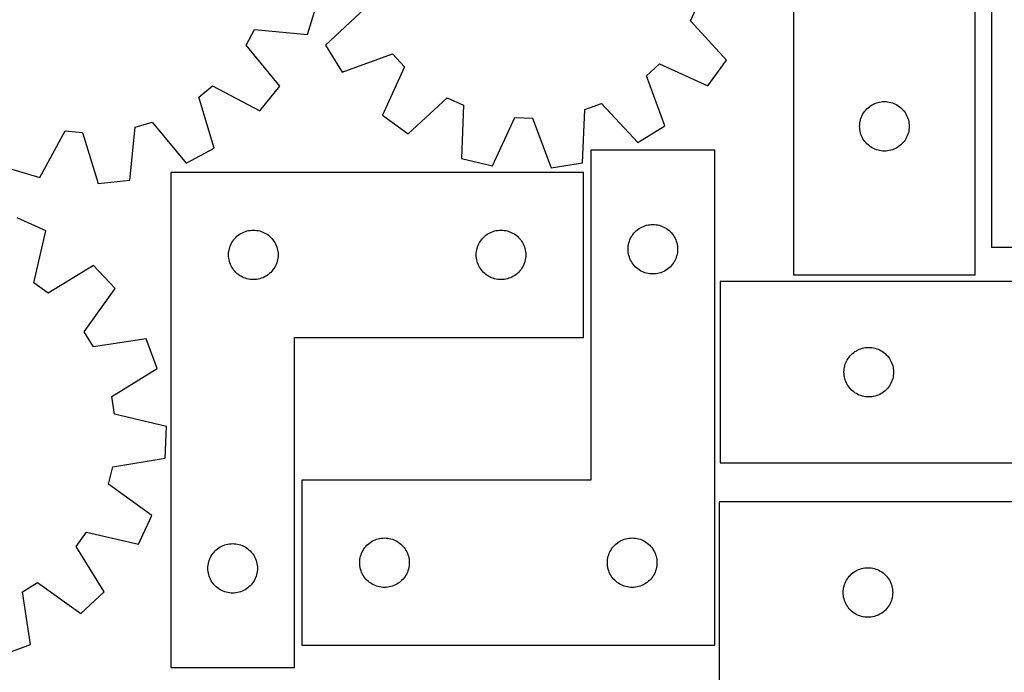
# Model space of a CAD drawing. Header units: millimetres. Extents: x 7 to 1243, y 7 to 1529.
# Tile 16 of 26: x 336 to 694, y 1039 to 1276. Entities that reach past the tile are written whole.
import ezdxf

# ---------------------------------------------------------------- set-up
doc = ezdxf.new("R2010")
doc.units = ezdxf.units.MM
doc.layers.add('CUT', color=7, linetype='CONTINUOUS', true_color=0x000000)

msp = doc.modelspace()

# ---------------------------------------------------------------- linework, layer by layer
at = {"layer": 'CUT'}
for p, q in [((689.088317, 1343.40091), (689.088317, 1193.40091)), ((617.166101, 1291.30374), (617.166101, 1183.30374)), ((683.166101, 1183.30374), (683.166101, 1291.30374)), ((440.579618, 1270.716293), (443.925172, 1281.756798)), ((579.67946, 1275.644826), (582.359052, 1281.489694)), ((461.302487, 1280.045901), (447.147316, 1266.814366)), ((592.813056, 1261.398736), (579.67946, 1275.644826)), ((418.260279, 1266.871831), (421.289611, 1272.543325)), ((421.289611, 1272.543325), (440.579618, 1270.716293)), ((430.505192, 1251.855022), (418.260279, 1266.871831)), ((447.147316, 1266.814366), (453.195726, 1256.990812)), ((453.195726, 1256.990812), (471.383406, 1263.67293)), ((471.383406, 1263.67293), (475.757924, 1258.960576)), ((563.698254, 1255.691089), (568.410608, 1260.065607)), ((568.410608, 1260.065607), (586.051902, 1252.051422)), ((586.051902, 1252.051422), (592.813056, 1261.398736)), ((475.757924, 1258.960576), (467.74374, 1241.319281)), ((570.380371, 1237.503408), (563.698254, 1255.691089)), ((401.097693, 1247.924635), (406.066817, 1252.005137)), ((406.066817, 1252.005137), (423.189285, 1242.935214)), ((423.189285, 1242.935214), (430.505192, 1251.855022)), ((406.663833, 1229.364988), (401.097693, 1247.924635)), ((477.091054, 1234.558127), (491.337144, 1247.691723)), ((491.337144, 1247.691723), (497.182011, 1245.012131)), ((497.182011, 1245.012131), (496.528902, 1225.646805)), ((541.297579, 1243.371982), (547.325282, 1245.61017)), ((547.325282, 1245.61017), (560.556818, 1231.454998)), ((645.165969, 1244.786967), (645.666101, 1245.097969)), ((645.666101, 1245.097969), (646.185503, 1245.375595)), ((646.185503, 1245.375595), (646.72195, 1245.618656)), ((646.72195, 1245.618656), (647.273146, 1245.826111)), ((647.273146, 1245.826111), (647.836729, 1245.997073)), ((647.836729, 1245.997073), (648.410288, 1246.130808)), ((648.410288, 1246.130808), (648.991365, 1246.226744)), ((648.991365, 1246.226744), (649.577473, 1246.28447)), ((649.577473, 1246.28447), (650.166101, 1246.30374)), ((650.166101, 1246.30374), (650.754729, 1246.28447)), ((650.754729, 1246.28447), (651.340837, 1246.226744)), ((651.340837, 1246.226744), (651.921914, 1246.130808)), ((651.921914, 1246.130808), (652.495472, 1245.997073)), ((652.495472, 1245.997073), (653.059056, 1245.826111)), ((653.059056, 1245.826111), (653.610252, 1245.618656)), ((653.610252, 1245.618656), (654.146699, 1245.375595)), ((654.146699, 1245.375595), (654.666101, 1245.097969)), ((654.666101, 1245.097969), (655.166233, 1244.786967)), ((540.510927, 1224.01162), (541.297579, 1243.371982)), ((642.094246, 1241.284338), (642.371872, 1241.80374)), ((642.371872, 1241.80374), (642.682874, 1242.303872)), ((642.682874, 1242.303872), (643.025921, 1242.782593)), ((643.025921, 1242.782593), (643.399543, 1243.237853)), ((643.399543, 1243.237853), (643.80214, 1243.667701)), ((643.80214, 1243.667701), (644.231989, 1244.070298)), ((644.231989, 1244.070298), (644.687248, 1244.44392)), ((644.687248, 1244.44392), (645.165969, 1244.786967)), ((655.166233, 1244.786967), (655.644954, 1244.44392)), ((655.644954, 1244.44392), (656.100213, 1244.070298)), ((656.100213, 1244.070298), (656.530062, 1243.667701)), ((656.530062, 1243.667701), (656.932659, 1243.237853)), ((656.932659, 1243.237853), (657.306281, 1242.782593)), ((657.306281, 1242.782593), (657.649327, 1242.303872)), ((657.649327, 1242.303872), (657.960329, 1241.80374)), ((657.960329, 1241.80374), (658.237956, 1241.284338)), ((377.990752, 1236.987547), (384.143165, 1238.855837)), ((384.143165, 1238.855837), (396.491353, 1223.923837)), ((467.74374, 1241.319281), (477.091054, 1234.558127)), ((507.752075, 1222.977375), (515.887737, 1240.562978)), ((515.887737, 1240.562978), (522.313125, 1240.324092)), ((522.313125, 1240.324092), (529.12052, 1222.182929)), ((641.166101, 1237.30374), (641.185371, 1237.892368)), ((641.185371, 1237.892368), (641.243097, 1238.478476)), ((641.243097, 1238.478476), (641.339033, 1239.059553)), ((641.339033, 1239.059553), (641.472768, 1239.633112)), ((641.472768, 1239.633112), (641.64373, 1240.196695)), ((641.64373, 1240.196695), (641.851185, 1240.747891)), ((641.851185, 1240.747891), (642.094246, 1241.284338)), ((658.237956, 1241.284338), (658.481017, 1240.747891)), ((658.481017, 1240.747891), (658.688472, 1240.196695)), ((658.688472, 1240.196695), (658.859433, 1239.633112)), ((658.859433, 1239.633112), (658.993168, 1239.059553)), ((658.993168, 1239.059553), (659.089105, 1238.478476)), ((659.089105, 1238.478476), (659.146831, 1237.892368)), ((659.146831, 1237.892368), (659.166101, 1237.30374)), ((343.269483, 1218.66613), (352.45728, 1235.725638)), ((352.45728, 1235.725638), (358.856332, 1235.097287)), ((358.856332, 1235.097287), (364.550342, 1216.57647)), ((376.030726, 1217.710599), (377.990752, 1236.987547)), ((560.556818, 1231.454998), (570.380371, 1237.503408)), ((641.185371, 1236.715112), (641.166101, 1237.30374)), ((641.243097, 1236.129004), (641.185371, 1236.715112)), ((641.339033, 1235.547927), (641.243097, 1236.129004)), ((641.472768, 1234.974369), (641.339033, 1235.547927)), ((641.64373, 1234.410785), (641.472768, 1234.974369)), ((641.851185, 1233.859589), (641.64373, 1234.410785)), ((658.688472, 1234.410785), (658.481017, 1233.859589)), ((658.859433, 1234.974369), (658.688472, 1234.410785)), ((658.993168, 1235.547927), (658.859433, 1234.974369)), ((659.089105, 1236.129004), (658.993168, 1235.547927)), ((659.146831, 1236.715112), (659.089105, 1236.129004)), ((659.166101, 1237.30374), (659.146831, 1236.715112)), ((642.094246, 1233.323142), (641.851185, 1233.859589)), ((642.371872, 1232.80374), (642.094246, 1233.323142)), ((642.682874, 1232.303608), (642.371872, 1232.80374)), ((643.025921, 1231.824887), (642.682874, 1232.303608)), ((643.399543, 1231.369628), (643.025921, 1231.824887)), ((643.80214, 1230.939779), (643.399543, 1231.369628)), ((644.231989, 1230.537182), (643.80214, 1230.939779)), ((656.530062, 1230.939779), (656.100213, 1230.537182)), ((656.932659, 1231.369628), (656.530062, 1230.939779)), ((657.306281, 1231.824887), (656.932659, 1231.369628)), ((657.649327, 1232.303608), (657.306281, 1231.824887)), ((657.960329, 1232.80374), (657.649327, 1232.303608)), ((658.237956, 1233.323142), (657.960329, 1232.80374)), ((658.481017, 1233.859589), (658.237956, 1233.323142)), ((396.491353, 1223.923837), (406.663833, 1229.364988)), ((588.524138, 1228.612093), (543.524138, 1228.612093)), ((543.524138, 1228.612093), (543.524138, 1108.612093)), ((588.524138, 1048.612093), (588.524138, 1228.612093)), ((644.687248, 1230.16356), (644.231989, 1230.537182)), ((645.165969, 1229.820514), (644.687248, 1230.16356)), ((645.666101, 1229.509512), (645.165969, 1229.820514)), ((646.185503, 1229.231885), (645.666101, 1229.509512)), ((646.72195, 1228.988824), (646.185503, 1229.231885)), ((647.273146, 1228.781369), (646.72195, 1228.988824)), ((647.836729, 1228.610408), (647.273146, 1228.781369)), ((648.410288, 1228.476673), (647.836729, 1228.610408)), ((648.991365, 1228.380736), (648.410288, 1228.476673)), ((649.577473, 1228.32301), (648.991365, 1228.380736)), ((650.166101, 1228.30374), (649.577473, 1228.32301)), ((650.754729, 1228.32301), (650.166101, 1228.30374)), ((651.340837, 1228.380736), (650.754729, 1228.32301)), ((651.921914, 1228.476673), (651.340837, 1228.380736)), ((652.495472, 1228.610408), (651.921914, 1228.476673)), ((653.059056, 1228.781369), (652.495472, 1228.610408)), ((653.610252, 1228.988824), (653.059056, 1228.781369)), ((654.146699, 1229.231885), (653.610252, 1228.988824)), ((654.666101, 1229.509512), (654.146699, 1229.231885)), ((655.166233, 1229.820514), (654.666101, 1229.509512)), ((655.644954, 1230.16356), (655.166233, 1229.820514)), ((656.100213, 1230.537182), (655.644954, 1230.16356)), ((496.528902, 1225.646805), (507.752075, 1222.977375)), ((529.12052, 1222.182929), (540.510927, 1224.01162)), ((332.228979, 1222.011684), (343.269483, 1218.66613)), ((390.863244, 1220.560086), (390.863244, 1040.560086)), ((540.863244, 1220.560086), (390.863244, 1220.560086)), ((540.863244, 1160.560086), (540.863244, 1220.560086)), ((364.550342, 1216.57647), (376.030726, 1217.710599)), ((345.508498, 1199.259509), (335.020477, 1204.06439)), ((341.094966, 1180.392523), (345.508498, 1199.259509)), ((416.363244, 1198.354315), (416.882645, 1198.631941)), ((416.882645, 1198.631941), (417.419093, 1198.875002)), ((417.419093, 1198.875002), (417.970288, 1199.082457)), ((417.970288, 1199.082457), (418.533872, 1199.253418)), ((418.533872, 1199.253418), (419.107431, 1199.387153)), ((419.107431, 1199.387153), (419.688508, 1199.48309)), ((419.688508, 1199.48309), (420.274615, 1199.540816)), ((420.274615, 1199.540816), (420.863244, 1199.560086)), ((420.863244, 1199.560086), (421.451872, 1199.540816)), ((421.451872, 1199.540816), (422.037979, 1199.48309)), ((422.037979, 1199.48309), (422.619056, 1199.387153)), ((422.619056, 1199.387153), (423.192615, 1199.253418)), ((423.192615, 1199.253418), (423.756199, 1199.082457)), ((423.756199, 1199.082457), (424.307394, 1198.875002)), ((424.307394, 1198.875002), (424.843842, 1198.631941)), ((424.843842, 1198.631941), (425.363244, 1198.354315)), ((506.363244, 1198.354315), (506.882645, 1198.631941)), ((506.882645, 1198.631941), (507.419093, 1198.875002)), ((507.419093, 1198.875002), (507.970288, 1199.082457)), ((507.970288, 1199.082457), (508.533872, 1199.253418)), ((508.533872, 1199.253418), (509.107431, 1199.387153)), ((509.107431, 1199.387153), (509.688508, 1199.48309)), ((509.688508, 1199.48309), (510.274615, 1199.540816)), ((510.274615, 1199.540816), (510.863244, 1199.560086)), ((510.863244, 1199.560086), (511.451872, 1199.540816)), ((511.451872, 1199.540816), (512.037979, 1199.48309)), ((512.037979, 1199.48309), (512.619056, 1199.387153)), ((512.619056, 1199.387153), (513.192615, 1199.253418)), ((513.192615, 1199.253418), (513.756199, 1199.082457)), ((513.756199, 1199.082457), (514.307394, 1198.875002)), ((514.307394, 1198.875002), (514.843842, 1198.631941)), ((514.843842, 1198.631941), (515.363244, 1198.354315)), ((558.883958, 1198.090946), (559.25758, 1198.546205)), ((559.25758, 1198.546205), (559.660177, 1198.976054)), ((559.660177, 1198.976054), (560.090025, 1199.378651)), ((560.090025, 1199.378651), (560.545285, 1199.752273)), ((560.545285, 1199.752273), (561.024006, 1200.095319)), ((561.024006, 1200.095319), (561.524138, 1200.406321)), ((561.524138, 1200.406321), (562.04354, 1200.683947)), ((562.04354, 1200.683947), (562.579987, 1200.927008)), ((562.579987, 1200.927008), (563.131183, 1201.134464)), ((563.131183, 1201.134464), (563.694766, 1201.305425)), ((563.694766, 1201.305425), (564.268325, 1201.43916)), ((564.268325, 1201.43916), (564.849402, 1201.535096)), ((564.849402, 1201.535096), (565.43551, 1201.592823)), ((565.43551, 1201.592823), (566.024138, 1201.612093)), ((566.024138, 1201.612093), (566.612766, 1201.592823)), ((566.612766, 1201.592823), (567.198874, 1201.535096)), ((567.198874, 1201.535096), (567.779951, 1201.43916)), ((567.779951, 1201.43916), (568.353509, 1201.305425)), ((568.353509, 1201.305425), (568.917093, 1201.134464)), ((568.917093, 1201.134464), (569.468289, 1200.927008)), ((569.468289, 1200.927008), (570.004736, 1200.683947)), ((570.004736, 1200.683947), (570.524138, 1200.406321)), ((570.524138, 1200.406321), (571.02427, 1200.095319)), ((571.02427, 1200.095319), (571.502991, 1199.752273)), ((571.502991, 1199.752273), (571.95825, 1199.378651)), ((571.95825, 1199.378651), (572.388099, 1198.976054)), ((572.388099, 1198.976054), (572.790696, 1198.546205)), ((572.790696, 1198.546205), (573.164318, 1198.090946)), ((412.791389, 1194.540684), (413.069015, 1195.060086)), ((413.069015, 1195.060086), (413.380017, 1195.560218)), ((413.380017, 1195.560218), (413.723063, 1196.038939)), ((413.723063, 1196.038939), (414.096685, 1196.494198)), ((414.096685, 1196.494198), (414.499283, 1196.924047)), ((414.499283, 1196.924047), (414.929131, 1197.326644)), ((414.929131, 1197.326644), (415.384391, 1197.700266)), ((415.384391, 1197.700266), (415.863111, 1198.043312)), ((415.863111, 1198.043312), (416.363244, 1198.354315)), ((425.363244, 1198.354315), (425.863376, 1198.043312)), ((425.863376, 1198.043312), (426.342096, 1197.700266)), ((426.342096, 1197.700266), (426.797356, 1197.326644)), ((426.797356, 1197.326644), (427.227205, 1196.924047)), ((427.227205, 1196.924047), (427.629802, 1196.494198)), ((427.629802, 1196.494198), (428.003424, 1196.038939)), ((428.003424, 1196.038939), (428.34647, 1195.560218)), ((428.34647, 1195.560218), (428.657472, 1195.060086)), ((428.657472, 1195.060086), (428.935098, 1194.540684)), ((502.791389, 1194.540684), (503.069015, 1195.060086)), ((503.069015, 1195.060086), (503.380017, 1195.560218)), ((503.380017, 1195.560218), (503.723063, 1196.038939)), ((503.723063, 1196.038939), (504.096685, 1196.494198)), ((504.096685, 1196.494198), (504.499283, 1196.924047)), ((504.499283, 1196.924047), (504.929131, 1197.326644)), ((504.929131, 1197.326644), (505.384391, 1197.700266)), ((505.384391, 1197.700266), (505.863111, 1198.043312)), ((505.863111, 1198.043312), (506.363244, 1198.354315)), ((515.363244, 1198.354315), (515.863376, 1198.043312)), ((515.863376, 1198.043312), (516.342096, 1197.700266)), ((516.342096, 1197.700266), (516.797356, 1197.326644)), ((516.797356, 1197.326644), (517.227205, 1196.924047)), ((517.227205, 1196.924047), (517.629802, 1196.494198)), ((517.629802, 1196.494198), (518.003424, 1196.038939)), ((518.003424, 1196.038939), (518.34647, 1195.560218)), ((518.34647, 1195.560218), (518.657472, 1195.060086)), ((518.657472, 1195.060086), (518.935098, 1194.540684)), ((557.19707, 1194.367906), (557.330805, 1194.941464)), ((557.330805, 1194.941464), (557.501767, 1195.505048)), ((557.501767, 1195.505048), (557.709222, 1196.056244)), ((557.709222, 1196.056244), (557.952283, 1196.592691)), ((557.952283, 1196.592691), (558.229909, 1197.112093)), ((558.229909, 1197.112093), (558.540911, 1197.612225)), ((558.540911, 1197.612225), (558.883958, 1198.090946)), ((573.164318, 1198.090946), (573.507364, 1197.612225)), ((573.507364, 1197.612225), (573.818366, 1197.112093)), ((573.818366, 1197.112093), (574.095992, 1196.592691)), ((574.095992, 1196.592691), (574.339054, 1196.056244)), ((574.339054, 1196.056244), (574.546509, 1195.505048)), ((574.546509, 1195.505048), (574.71747, 1194.941464)), ((574.71747, 1194.941464), (574.851205, 1194.367906)), ((411.882513, 1191.148714), (411.94024, 1191.734822)), ((411.94024, 1191.734822), (412.036176, 1192.315899)), ((412.036176, 1192.315899), (412.169911, 1192.889457)), ((412.169911, 1192.889457), (412.340872, 1193.453041)), ((412.340872, 1193.453041), (412.548328, 1194.004237)), ((412.548328, 1194.004237), (412.791389, 1194.540684)), ((428.935098, 1194.540684), (429.178159, 1194.004237)), ((429.178159, 1194.004237), (429.385615, 1193.453041)), ((429.385615, 1193.453041), (429.556576, 1192.889457)), ((429.556576, 1192.889457), (429.690311, 1192.315899)), ((429.690311, 1192.315899), (429.786247, 1191.734822)), ((429.786247, 1191.734822), (429.843974, 1191.148714)), ((501.882513, 1191.148714), (501.94024, 1191.734822)), ((501.94024, 1191.734822), (502.036176, 1192.315899)), ((502.036176, 1192.315899), (502.169911, 1192.889457)), ((502.169911, 1192.889457), (502.340872, 1193.453041)), ((502.340872, 1193.453041), (502.548328, 1194.004237)), ((502.548328, 1194.004237), (502.791389, 1194.540684)), ((518.935098, 1194.540684), (519.178159, 1194.004237)), ((519.178159, 1194.004237), (519.385615, 1193.453041)), ((519.385615, 1193.453041), (519.556576, 1192.889457)), ((519.556576, 1192.889457), (519.690311, 1192.315899)), ((519.690311, 1192.315899), (519.786247, 1191.734822)), ((519.786247, 1191.734822), (519.843974, 1191.148714)), ((557.024138, 1192.612093), (557.043407, 1193.200721)), ((557.043407, 1192.023465), (557.024138, 1192.612093)), ((557.043407, 1193.200721), (557.101134, 1193.786828)), ((557.101134, 1191.437357), (557.043407, 1192.023465)), ((557.101134, 1193.786828), (557.19707, 1194.367906)), ((557.19707, 1190.85628), (557.101134, 1191.437357)), ((574.851205, 1194.367906), (574.947142, 1193.786828)), ((574.947142, 1191.437357), (574.851205, 1190.85628)), ((574.947142, 1193.786828), (575.004868, 1193.200721)), ((575.004868, 1192.023465), (574.947142, 1191.437357)), ((575.004868, 1193.200721), (575.024138, 1192.612093)), ((575.024138, 1192.612093), (575.004868, 1192.023465)), ((689.088317, 1193.40091), (869.088317, 1193.40091)), ((411.863244, 1190.560086), (411.882513, 1191.148714)), ((411.882513, 1189.971458), (411.863244, 1190.560086)), ((411.94024, 1189.38535), (411.882513, 1189.971458)), ((412.036176, 1188.804273), (411.94024, 1189.38535)), ((412.169911, 1188.230714), (412.036176, 1188.804273)), ((412.340872, 1187.667131), (412.169911, 1188.230714)), ((429.556576, 1188.230714), (429.385615, 1187.667131)), ((429.690311, 1188.804273), (429.556576, 1188.230714)), ((429.786247, 1189.38535), (429.690311, 1188.804273)), ((429.843974, 1189.971458), (429.786247, 1189.38535)), ((429.843974, 1191.148714), (429.863244, 1190.560086)), ((429.863244, 1190.560086), (429.843974, 1189.971458)), ((501.863244, 1190.560086), (501.882513, 1191.148714)), ((501.882513, 1189.971458), (501.863244, 1190.560086)), ((501.94024, 1189.38535), (501.882513, 1189.971458)), ((502.036176, 1188.804273), (501.94024, 1189.38535)), ((502.169911, 1188.230714), (502.036176, 1188.804273)), ((502.340872, 1187.667131), (502.169911, 1188.230714)), ((519.556576, 1188.230714), (519.385615, 1187.667131)), ((519.690311, 1188.804273), (519.556576, 1188.230714)), ((519.786247, 1189.38535), (519.690311, 1188.804273)), ((519.843974, 1189.971458), (519.786247, 1189.38535)), ((519.843974, 1191.148714), (519.863244, 1190.560086)), ((519.863244, 1190.560086), (519.843974, 1189.971458)), ((557.330805, 1190.282721), (557.19707, 1190.85628)), ((557.501767, 1189.719137), (557.330805, 1190.282721)), ((557.709222, 1189.167942), (557.501767, 1189.719137)), ((557.952283, 1188.631494), (557.709222, 1189.167942)), ((558.229909, 1188.112093), (557.952283, 1188.631494)), ((558.540911, 1187.611961), (558.229909, 1188.112093)), ((573.818366, 1188.112093), (573.507364, 1187.611961)), ((574.095992, 1188.631494), (573.818366, 1188.112093)), ((574.339054, 1189.167942), (574.095992, 1188.631494)), ((574.546509, 1189.719137), (574.339054, 1189.167942)), ((574.71747, 1190.282721), (574.546509, 1189.719137)), ((574.851205, 1190.85628), (574.71747, 1190.282721)), ((362.837672, 1186.731886), (346.305765, 1176.625527)), ((370.688591, 1178.279163), (362.837672, 1186.731886)), ((412.548328, 1187.115935), (412.340872, 1187.667131)), ((412.791389, 1186.579488), (412.548328, 1187.115935)), ((413.069015, 1186.060086), (412.791389, 1186.579488)), ((413.380017, 1185.559954), (413.069015, 1186.060086)), ((413.723063, 1185.081233), (413.380017, 1185.559954)), ((414.096685, 1184.625974), (413.723063, 1185.081233)), ((414.499283, 1184.196125), (414.096685, 1184.625974)), ((414.929131, 1183.793528), (414.499283, 1184.196125)), ((427.227205, 1184.196125), (426.797356, 1183.793528)), ((427.629802, 1184.625974), (427.227205, 1184.196125)), ((428.003424, 1185.081233), (427.629802, 1184.625974)), ((428.34647, 1185.559954), (428.003424, 1185.081233)), ((428.657472, 1186.060086), (428.34647, 1185.559954)), ((428.935098, 1186.579488), (428.657472, 1186.060086)), ((429.178159, 1187.115935), (428.935098, 1186.579488)), ((429.385615, 1187.667131), (429.178159, 1187.115935)), ((502.548328, 1187.115935), (502.340872, 1187.667131)), ((502.791389, 1186.579488), (502.548328, 1187.115935)), ((503.069015, 1186.060086), (502.791389, 1186.579488)), ((503.380017, 1185.559954), (503.069015, 1186.060086)), ((503.723063, 1185.081233), (503.380017, 1185.559954)), ((504.096685, 1184.625974), (503.723063, 1185.081233)), ((504.499283, 1184.196125), (504.096685, 1184.625974)), ((504.929131, 1183.793528), (504.499283, 1184.196125)), ((517.227205, 1184.196125), (516.797356, 1183.793528)), ((517.629802, 1184.625974), (517.227205, 1184.196125)), ((518.003424, 1185.081233), (517.629802, 1184.625974)), ((518.34647, 1185.559954), (518.003424, 1185.081233)), ((518.657472, 1186.060086), (518.34647, 1185.559954)), ((518.935098, 1186.579488), (518.657472, 1186.060086)), ((519.178159, 1187.115935), (518.935098, 1186.579488)), ((519.385615, 1187.667131), (519.178159, 1187.115935)), ((558.883958, 1187.13324), (558.540911, 1187.611961)), ((559.25758, 1186.67798), (558.883958, 1187.13324)), ((559.660177, 1186.248132), (559.25758, 1186.67798)), ((560.090025, 1185.845534), (559.660177, 1186.248132)), ((560.545285, 1185.471913), (560.090025, 1185.845534)), ((561.024006, 1185.128866), (560.545285, 1185.471913)), ((561.524138, 1184.817864), (561.024006, 1185.128866)), ((562.04354, 1184.540238), (561.524138, 1184.817864)), ((562.579987, 1184.297177), (562.04354, 1184.540238)), ((563.131183, 1184.089722), (562.579987, 1184.297177)), ((569.468289, 1184.297177), (568.917093, 1184.089722)), ((570.004736, 1184.540238), (569.468289, 1184.297177)), ((570.524138, 1184.817864), (570.004736, 1184.540238)), ((571.02427, 1185.128866), (570.524138, 1184.817864)), ((571.502991, 1185.471913), (571.02427, 1185.128866)), ((571.95825, 1185.845534), (571.502991, 1185.471913)), ((572.388099, 1186.248132), (571.95825, 1185.845534)), ((572.790696, 1186.67798), (572.388099, 1186.248132)), ((573.164318, 1187.13324), (572.790696, 1186.67798)), ((573.507364, 1187.611961), (573.164318, 1187.13324)), ((415.384391, 1183.419906), (414.929131, 1183.793528)), ((415.863111, 1183.076859), (415.384391, 1183.419906)), ((416.363244, 1182.765857), (415.863111, 1183.076859)), ((416.882645, 1182.488231), (416.363244, 1182.765857)), ((417.419093, 1182.24517), (416.882645, 1182.488231)), ((417.970288, 1182.037715), (417.419093, 1182.24517)), ((418.533872, 1181.866753), (417.970288, 1182.037715)), ((419.107431, 1181.733018), (418.533872, 1181.866753)), ((419.688508, 1181.637082), (419.107431, 1181.733018)), ((420.274615, 1181.579356), (419.688508, 1181.637082)), ((420.863244, 1181.560086), (420.274615, 1181.579356)), ((421.451872, 1181.579356), (420.863244, 1181.560086)), ((422.037979, 1181.637082), (421.451872, 1181.579356)), ((422.619056, 1181.733018), (422.037979, 1181.637082)), ((423.192615, 1181.866753), (422.619056, 1181.733018)), ((423.756199, 1182.037715), (423.192615, 1181.866753)), ((424.307394, 1182.24517), (423.756199, 1182.037715)), ((424.843842, 1182.488231), (424.307394, 1182.24517)), ((425.363244, 1182.765857), (424.843842, 1182.488231)), ((425.863376, 1183.076859), (425.363244, 1182.765857)), ((426.342096, 1183.419906), (425.863376, 1183.076859)), ((426.797356, 1183.793528), (426.342096, 1183.419906)), ((505.384391, 1183.419906), (504.929131, 1183.793528)), ((505.863111, 1183.076859), (505.384391, 1183.419906)), ((506.363244, 1182.765857), (505.863111, 1183.076859)), ((506.882645, 1182.488231), (506.363244, 1182.765857)), ((507.419093, 1182.24517), (506.882645, 1182.488231)), ((507.970288, 1182.037715), (507.419093, 1182.24517)), ((508.533872, 1181.866753), (507.970288, 1182.037715)), ((509.107431, 1181.733018), (508.533872, 1181.866753)), ((509.688508, 1181.637082), (509.107431, 1181.733018)), ((510.274615, 1181.579356), (509.688508, 1181.637082)), ((510.863244, 1181.560086), (510.274615, 1181.579356)), ((511.451872, 1181.579356), (510.863244, 1181.560086)), ((512.037979, 1181.637082), (511.451872, 1181.579356)), ((512.619056, 1181.733018), (512.037979, 1181.637082)), ((513.192615, 1181.866753), (512.619056, 1181.733018)), ((513.756199, 1182.037715), (513.192615, 1181.866753)), ((514.307394, 1182.24517), (513.756199, 1182.037715)), ((514.843842, 1182.488231), (514.307394, 1182.24517)), ((515.363244, 1182.765857), (514.843842, 1182.488231)), ((515.863376, 1183.076859), (515.363244, 1182.765857)), ((516.342096, 1183.419906), (515.863376, 1183.076859)), ((516.797356, 1183.793528), (516.342096, 1183.419906)), ((563.694766, 1183.91876), (563.131183, 1184.089722)), ((564.268325, 1183.785025), (563.694766, 1183.91876)), ((564.849402, 1183.689089), (564.268325, 1183.785025)), ((565.43551, 1183.631362), (564.849402, 1183.689089)), ((566.024138, 1183.612093), (565.43551, 1183.631362)), ((566.612766, 1183.631362), (566.024138, 1183.612093)), ((567.198874, 1183.689089), (566.612766, 1183.631362)), ((567.779951, 1183.785025), (567.198874, 1183.689089)), ((568.353509, 1183.91876), (567.779951, 1183.785025)), ((568.917093, 1184.089722), (568.353509, 1183.91876)), ((698.471404, 1180.901155), (590.471404, 1180.901155)), ((590.471404, 1180.901155), (590.471404, 1114.901155)), ((617.166101, 1183.30374), (683.166101, 1183.30374)), ((346.305765, 1176.625527), (341.094966, 1180.392523)), ((359.390937, 1162.537326), (370.688591, 1178.279163)), ((362.763521, 1157.062989), (359.390937, 1162.537326)), ((381.904547, 1160.073561), (362.763521, 1157.062989)), ((385.923133, 1149.259846), (381.904547, 1160.073561)), ((435.863244, 1040.560086), (435.863244, 1160.560086)), ((435.863244, 1160.560086), (540.863244, 1160.560086)), ((639.471272, 1155.384381), (639.971404, 1155.695383)), ((639.971404, 1155.695383), (640.490806, 1155.973009)), ((640.490806, 1155.973009), (641.027253, 1156.21607)), ((641.027253, 1156.21607), (641.578449, 1156.423526)), ((641.578449, 1156.423526), (642.142032, 1156.594487)), ((642.142032, 1156.594487), (642.715591, 1156.728222)), ((642.715591, 1156.728222), (643.296668, 1156.824158)), ((643.296668, 1156.824158), (643.882776, 1156.881885)), ((643.882776, 1156.881885), (644.471404, 1156.901155)), ((644.471404, 1156.901155), (645.060032, 1156.881885)), ((645.060032, 1156.881885), (645.64614, 1156.824158)), ((645.64614, 1156.824158), (646.227217, 1156.728222)), ((646.227217, 1156.728222), (646.800775, 1156.594487)), ((646.800775, 1156.594487), (647.364359, 1156.423526)), ((647.364359, 1156.423526), (647.915555, 1156.21607)), ((647.915555, 1156.21607), (648.452002, 1155.973009)), ((648.452002, 1155.973009), (648.971404, 1155.695383)), ((648.971404, 1155.695383), (649.471536, 1155.384381)), ((636.399549, 1151.881753), (636.677175, 1152.401155)), ((636.677175, 1152.401155), (636.988177, 1152.901287)), ((636.988177, 1152.901287), (637.331224, 1153.380007)), ((637.331224, 1153.380007), (637.704846, 1153.835267)), ((637.704846, 1153.835267), (638.107443, 1154.265116)), ((638.107443, 1154.265116), (638.537291, 1154.667713)), ((638.537291, 1154.667713), (638.992551, 1155.041335)), ((638.992551, 1155.041335), (639.471272, 1155.384381)), ((649.471536, 1155.384381), (649.950257, 1155.041335)), ((649.950257, 1155.041335), (650.405516, 1154.667713)), ((650.405516, 1154.667713), (650.835365, 1154.265116)), ((650.835365, 1154.265116), (651.237962, 1153.835267)), ((651.237962, 1153.835267), (651.611584, 1153.380007)), ((651.611584, 1153.380007), (651.95463, 1152.901287)), ((651.95463, 1152.901287), (652.265632, 1152.401155)), ((652.265632, 1152.401155), (652.543258, 1151.881753)), ((369.461322, 1139.03971), (385.923133, 1149.259846)), ((635.471404, 1147.901155), (635.490674, 1148.489783)), ((635.490674, 1148.489783), (635.5484, 1149.07589)), ((635.5484, 1149.07589), (635.644336, 1149.656967)), ((635.644336, 1149.656967), (635.778071, 1150.230526)), ((635.778071, 1150.230526), (635.949033, 1150.79411)), ((635.949033, 1150.79411), (636.156488, 1151.345305)), ((636.156488, 1151.345305), (636.399549, 1151.881753)), ((652.543258, 1151.881753), (652.78632, 1151.345305)), ((652.78632, 1151.345305), (652.993775, 1150.79411)), ((652.993775, 1150.79411), (653.164736, 1150.230526)), ((653.164736, 1150.230526), (653.298471, 1149.656967)), ((653.298471, 1149.656967), (653.394408, 1149.07589)), ((653.394408, 1149.07589), (653.452134, 1148.489783)), ((653.452134, 1148.489783), (653.471404, 1147.901155)), ((635.490674, 1147.312526), (635.471404, 1147.901155)), ((635.5484, 1146.726419), (635.490674, 1147.312526)), ((635.644336, 1146.145342), (635.5484, 1146.726419)), ((635.778071, 1145.571783), (635.644336, 1146.145342)), ((635.949033, 1145.008199), (635.778071, 1145.571783)), ((636.156488, 1144.457004), (635.949033, 1145.008199)), ((652.993775, 1145.008199), (652.78632, 1144.457004)), ((653.164736, 1145.571783), (652.993775, 1145.008199)), ((653.298471, 1146.145342), (653.164736, 1145.571783)), ((653.394408, 1146.726419), (653.298471, 1146.145342)), ((653.452134, 1147.312526), (653.394408, 1146.726419)), ((653.471404, 1147.901155), (653.452134, 1147.312526)), ((636.399549, 1143.920556), (636.156488, 1144.457004)), ((636.677175, 1143.401155), (636.399549, 1143.920556)), ((636.988177, 1142.901022), (636.677175, 1143.401155)), ((637.331224, 1142.422302), (636.988177, 1142.901022)), ((637.704846, 1141.967042), (637.331224, 1142.422302)), ((638.107443, 1141.537193), (637.704846, 1141.967042)), ((638.537291, 1141.134596), (638.107443, 1141.537193)), ((650.835365, 1141.537193), (650.405516, 1141.134596)), ((651.237962, 1141.967042), (650.835365, 1141.537193)), ((651.611584, 1142.422302), (651.237962, 1141.967042)), ((651.95463, 1142.901022), (651.611584, 1142.422302)), ((652.265632, 1143.401155), (651.95463, 1142.901022)), ((652.543258, 1143.920556), (652.265632, 1143.401155)), ((652.78632, 1144.457004), (652.543258, 1143.920556)), ((370.482245, 1132.69145), (369.461322, 1139.03971)), ((638.992551, 1140.760974), (638.537291, 1141.134596)), ((639.471272, 1140.417928), (638.992551, 1140.760974)), ((639.971404, 1140.106926), (639.471272, 1140.417928)), ((640.490806, 1139.8293), (639.971404, 1140.106926)), ((641.027253, 1139.586239), (640.490806, 1139.8293)), ((641.578449, 1139.378783), (641.027253, 1139.586239)), ((642.142032, 1139.207822), (641.578449, 1139.378783)), ((642.715591, 1139.074087), (642.142032, 1139.207822)), ((643.296668, 1138.978151), (642.715591, 1139.074087)), ((643.882776, 1138.920424), (643.296668, 1138.978151)), ((644.471404, 1138.901155), (643.882776, 1138.920424)), ((645.060032, 1138.920424), (644.471404, 1138.901155)), ((645.64614, 1138.978151), (645.060032, 1138.920424)), ((646.227217, 1139.074087), (645.64614, 1138.978151)), ((646.800775, 1139.207822), (646.227217, 1139.074087)), ((647.364359, 1139.378783), (646.800775, 1139.207822)), ((647.915555, 1139.586239), (647.364359, 1139.378783)), ((648.452002, 1139.8293), (647.915555, 1139.586239)), ((648.971404, 1140.106926), (648.452002, 1139.8293)), ((649.471536, 1140.417928), (648.971404, 1140.106926)), ((649.950257, 1140.760974), (649.471536, 1140.417928)), ((650.405516, 1141.134596), (649.950257, 1140.760974)), ((389.318343, 1128.147902), (370.482245, 1132.69145)), ((388.892803, 1116.619486), (389.318343, 1128.147902)), ((369.772996, 1113.476975), (388.892803, 1116.619486)), ((368.286832, 1107.221257), (369.772996, 1113.476975)), ((590.471404, 1114.901155), (698.471404, 1114.901155)), ((383.950377, 1095.815303), (368.286832, 1107.221257)), ((543.524138, 1108.612093), (438.524138, 1108.612093)), ((438.524138, 1108.612093), (438.524138, 1048.612093)), ((698.177336, 1100.782014), (590.177336, 1100.782014)), ((590.177336, 1100.782014), (590.177336, 1034.782014)), ((379.145495, 1085.327282), (383.950377, 1095.815303)), ((356.511513, 1084.530014), (360.27851, 1089.740814)), ((360.27851, 1089.740814), (379.145495, 1085.327282)), ((466.768325, 1087.43916), (467.349402, 1087.535096)), ((467.349402, 1087.535096), (467.93551, 1087.592823)), ((467.93551, 1087.592823), (468.524138, 1087.612093)), ((468.524138, 1087.612093), (469.112766, 1087.592823)), ((469.112766, 1087.592823), (469.698874, 1087.535096)), ((469.698874, 1087.535096), (470.279951, 1087.43916)), ((556.768325, 1087.43916), (557.349402, 1087.535096)), ((557.349402, 1087.535096), (557.93551, 1087.592823)), ((557.93551, 1087.592823), (558.524138, 1087.612093)), ((558.524138, 1087.612093), (559.112766, 1087.592823)), ((559.112766, 1087.592823), (559.698874, 1087.535096)), ((559.698874, 1087.535096), (560.279951, 1087.43916)), ((366.617872, 1067.998108), (356.511513, 1084.530014)), ((407.884391, 1083.700266), (408.363111, 1084.043312)), ((408.363111, 1084.043312), (408.863244, 1084.354315)), ((408.863244, 1084.354315), (409.382645, 1084.631941)), ((409.382645, 1084.631941), (409.919093, 1084.875002)), ((409.919093, 1084.875002), (410.470288, 1085.082457)), ((410.470288, 1085.082457), (411.033872, 1085.253418)), ((411.033872, 1085.253418), (411.607431, 1085.387153)), ((411.607431, 1085.387153), (412.188508, 1085.48309)), ((412.188508, 1085.48309), (412.774615, 1085.540816)), ((412.774615, 1085.540816), (413.363244, 1085.560086)), ((413.363244, 1085.560086), (413.951872, 1085.540816)), ((413.951872, 1085.540816), (414.537979, 1085.48309)), ((414.537979, 1085.48309), (415.119056, 1085.387153)), ((415.119056, 1085.387153), (415.692615, 1085.253418)), ((415.692615, 1085.253418), (416.256199, 1085.082457)), ((416.256199, 1085.082457), (416.807394, 1084.875002)), ((416.807394, 1084.875002), (417.343842, 1084.631941)), ((417.343842, 1084.631941), (417.863244, 1084.354315)), ((417.863244, 1084.354315), (418.363376, 1084.043312)), ((418.363376, 1084.043312), (418.842096, 1083.700266)), ((461.040911, 1083.612225), (461.383958, 1084.090946)), ((461.383958, 1084.090946), (461.75758, 1084.546205)), ((461.75758, 1084.546205), (462.160177, 1084.976054)), ((462.160177, 1084.976054), (462.590025, 1085.378651)), ((462.590025, 1085.378651), (463.045285, 1085.752273)), ((463.045285, 1085.752273), (463.524006, 1086.095319)), ((463.524006, 1086.095319), (464.024138, 1086.406321)), ((464.024138, 1086.406321), (464.54354, 1086.683947)), ((464.54354, 1086.683947), (465.079987, 1086.927008)), ((465.079987, 1086.927008), (465.631183, 1087.134464)), ((465.631183, 1087.134464), (466.194766, 1087.305425)), ((466.194766, 1087.305425), (466.768325, 1087.43916)), ((470.279951, 1087.43916), (470.853509, 1087.305425)), ((470.853509, 1087.305425), (471.417093, 1087.134464)), ((471.417093, 1087.134464), (471.968289, 1086.927008)), ((471.968289, 1086.927008), (472.504736, 1086.683947)), ((472.504736, 1086.683947), (473.024138, 1086.406321)), ((473.024138, 1086.406321), (473.52427, 1086.095319)), ((473.52427, 1086.095319), (474.002991, 1085.752273)), ((474.002991, 1085.752273), (474.45825, 1085.378651)), ((474.45825, 1085.378651), (474.888099, 1084.976054)), ((474.888099, 1084.976054), (475.290696, 1084.546205)), ((475.290696, 1084.546205), (475.664318, 1084.090946)), ((475.664318, 1084.090946), (476.007364, 1083.612225)), ((551.040911, 1083.612225), (551.383958, 1084.090946)), ((551.383958, 1084.090946), (551.75758, 1084.546205)), ((551.75758, 1084.546205), (552.160177, 1084.976054)), ((552.160177, 1084.976054), (552.590025, 1085.378651)), ((552.590025, 1085.378651), (553.045285, 1085.752273)), ((553.045285, 1085.752273), (553.524006, 1086.095319)), ((553.524006, 1086.095319), (554.024138, 1086.406321)), ((554.024138, 1086.406321), (554.54354, 1086.683947)), ((554.54354, 1086.683947), (555.079987, 1086.927008)), ((555.079987, 1086.927008), (555.631183, 1087.134464)), ((555.631183, 1087.134464), (556.194766, 1087.305425)), ((556.194766, 1087.305425), (556.768325, 1087.43916)), ((560.279951, 1087.43916), (560.853509, 1087.305425)), ((560.853509, 1087.305425), (561.417093, 1087.134464)), ((561.417093, 1087.134464), (561.968289, 1086.927008)), ((561.968289, 1086.927008), (562.504736, 1086.683947)), ((562.504736, 1086.683947), (563.024138, 1086.406321)), ((563.024138, 1086.406321), (563.52427, 1086.095319)), ((563.52427, 1086.095319), (564.002991, 1085.752273)), ((564.002991, 1085.752273), (564.45825, 1085.378651)), ((564.45825, 1085.378651), (564.888099, 1084.976054)), ((564.888099, 1084.976054), (565.290696, 1084.546205)), ((565.290696, 1084.546205), (565.664318, 1084.090946)), ((565.664318, 1084.090946), (566.007364, 1083.612225)), ((405.048328, 1080.004237), (405.291389, 1080.540684)), ((405.291389, 1080.540684), (405.569015, 1081.060086)), ((405.569015, 1081.060086), (405.880017, 1081.560218)), ((405.880017, 1081.560218), (406.223063, 1082.038939)), ((406.223063, 1082.038939), (406.596685, 1082.494198)), ((406.596685, 1082.494198), (406.999283, 1082.924047)), ((406.999283, 1082.924047), (407.429131, 1083.326644)), ((407.429131, 1083.326644), (407.884391, 1083.700266)), ((418.842096, 1083.700266), (419.297356, 1083.326644)), ((419.297356, 1083.326644), (419.727205, 1082.924047)), ((419.727205, 1082.924047), (420.129802, 1082.494198)), ((420.129802, 1082.494198), (420.503424, 1082.038939)), ((420.503424, 1082.038939), (420.84647, 1081.560218)), ((420.84647, 1081.560218), (421.157472, 1081.060086)), ((421.157472, 1081.060086), (421.435098, 1080.540684)), ((421.435098, 1080.540684), (421.678159, 1080.004237)), ((459.69707, 1080.367906), (459.830805, 1080.941464)), ((459.830805, 1080.941464), (460.001767, 1081.505048)), ((460.001767, 1081.505048), (460.209222, 1082.056244)), ((460.209222, 1082.056244), (460.452283, 1082.592691)), ((460.452283, 1082.592691), (460.729909, 1083.112093)), ((460.729909, 1083.112093), (461.040911, 1083.612225)), ((476.007364, 1083.612225), (476.318366, 1083.112093)), ((476.318366, 1083.112093), (476.595992, 1082.592691)), ((476.595992, 1082.592691), (476.839054, 1082.056244)), ((476.839054, 1082.056244), (477.046509, 1081.505048)), ((477.046509, 1081.505048), (477.21747, 1080.941464)), ((477.21747, 1080.941464), (477.351205, 1080.367906)), ((549.69707, 1080.367906), (549.830805, 1080.941464)), ((549.830805, 1080.941464), (550.001767, 1081.505048)), ((550.001767, 1081.505048), (550.209222, 1082.056244)), ((550.209222, 1082.056244), (550.452283, 1082.592691)), ((550.452283, 1082.592691), (550.729909, 1083.112093)), ((550.729909, 1083.112093), (551.040911, 1083.612225)), ((566.007364, 1083.612225), (566.318366, 1083.112093)), ((566.318366, 1083.112093), (566.595992, 1082.592691)), ((566.595992, 1082.592691), (566.839054, 1082.056244)), ((566.839054, 1082.056244), (567.046509, 1081.505048)), ((567.046509, 1081.505048), (567.21747, 1080.941464)), ((567.21747, 1080.941464), (567.351205, 1080.367906)), ((404.363244, 1076.560086), (404.382513, 1077.148714)), ((404.382513, 1077.148714), (404.44024, 1077.734822)), ((404.44024, 1077.734822), (404.536176, 1078.315899)), ((404.536176, 1078.315899), (404.669911, 1078.889457)), ((404.669911, 1078.889457), (404.840872, 1079.453041)), ((404.840872, 1079.453041), (405.048328, 1080.004237)), ((421.678159, 1080.004237), (421.885615, 1079.453041)), ((421.885615, 1079.453041), (422.056576, 1078.889457)), ((422.056576, 1078.889457), (422.190311, 1078.315899)), ((422.190311, 1078.315899), (422.286247, 1077.734822)), ((422.286247, 1077.734822), (422.343974, 1077.148714)), ((422.343974, 1077.148714), (422.363244, 1076.560086)), ((459.524138, 1078.612093), (459.543407, 1079.200721)), ((459.543407, 1078.023465), (459.524138, 1078.612093)), ((459.543407, 1079.200721), (459.601134, 1079.786828)), ((459.601134, 1077.437357), (459.543407, 1078.023465)), ((459.601134, 1079.786828), (459.69707, 1080.367906)), ((459.69707, 1076.85628), (459.601134, 1077.437357)), ((459.830805, 1076.282721), (459.69707, 1076.85628)), ((477.351205, 1076.85628), (477.21747, 1076.282721)), ((477.351205, 1080.367906), (477.447142, 1079.786828)), ((477.447142, 1077.437357), (477.351205, 1076.85628)), ((477.447142, 1079.786828), (477.504868, 1079.200721)), ((477.504868, 1078.023465), (477.447142, 1077.437357)), ((477.504868, 1079.200721), (477.524138, 1078.612093)), ((477.524138, 1078.612093), (477.504868, 1078.023465)), ((549.524138, 1078.612093), (549.543407, 1079.200721)), ((549.543407, 1078.023465), (549.524138, 1078.612093)), ((549.543407, 1079.200721), (549.601134, 1079.786828)), ((549.601134, 1077.437357), (549.543407, 1078.023465)), ((549.601134, 1079.786828), (549.69707, 1080.367906)), ((549.69707, 1076.85628), (549.601134, 1077.437357)), ((549.830805, 1076.282721), (549.69707, 1076.85628)), ((567.351205, 1076.85628), (567.21747, 1076.282721)), ((567.351205, 1080.367906), (567.447142, 1079.786828)), ((567.447142, 1077.437357), (567.351205, 1076.85628)), ((567.447142, 1079.786828), (567.504868, 1079.200721)), ((567.504868, 1078.023465), (567.447142, 1077.437357)), ((567.504868, 1079.200721), (567.524138, 1078.612093)), ((567.524138, 1078.612093), (567.504868, 1078.023465)), ((404.382513, 1075.971458), (404.363244, 1076.560086)), ((404.44024, 1075.38535), (404.382513, 1075.971458)), ((404.536176, 1074.804273), (404.44024, 1075.38535)), ((404.669911, 1074.230714), (404.536176, 1074.804273)), ((404.840872, 1073.667131), (404.669911, 1074.230714)), ((405.048328, 1073.115935), (404.840872, 1073.667131)), ((421.885615, 1073.667131), (421.678159, 1073.115935)), ((422.056576, 1074.230714), (421.885615, 1073.667131)), ((422.190311, 1074.804273), (422.056576, 1074.230714)), ((422.286247, 1075.38535), (422.190311, 1074.804273)), ((422.343974, 1075.971458), (422.286247, 1075.38535)), ((422.363244, 1076.560086), (422.343974, 1075.971458)), ((460.001767, 1075.719137), (459.830805, 1076.282721)), ((460.209222, 1075.167942), (460.001767, 1075.719137)), ((460.452283, 1074.631494), (460.209222, 1075.167942)), ((460.729909, 1074.112093), (460.452283, 1074.631494)), ((461.040911, 1073.611961), (460.729909, 1074.112093)), ((461.383958, 1073.13324), (461.040911, 1073.611961)), ((476.007364, 1073.611961), (475.664318, 1073.13324)), ((476.318366, 1074.112093), (476.007364, 1073.611961)), ((476.595992, 1074.631494), (476.318366, 1074.112093)), ((476.839054, 1075.167942), (476.595992, 1074.631494)), ((477.046509, 1075.719137), (476.839054, 1075.167942)), ((477.21747, 1076.282721), (477.046509, 1075.719137)), ((550.001767, 1075.719137), (549.830805, 1076.282721)), ((550.209222, 1075.167942), (550.001767, 1075.719137)), ((550.452283, 1074.631494), (550.209222, 1075.167942)), ((550.729909, 1074.112093), (550.452283, 1074.631494)), ((551.040911, 1073.611961), (550.729909, 1074.112093)), ((551.383958, 1073.13324), (551.040911, 1073.611961)), ((566.007364, 1073.611961), (565.664318, 1073.13324)), ((566.318366, 1074.112093), (566.007364, 1073.611961)), ((566.595992, 1074.631494), (566.318366, 1074.112093)), ((566.839054, 1075.167942), (566.595992, 1074.631494)), ((567.046509, 1075.719137), (566.839054, 1075.167942)), ((567.21747, 1076.282721), (567.046509, 1075.719137)), ((636.69411, 1072.782146), (637.037156, 1073.260867)), ((637.037156, 1073.260867), (637.410778, 1073.716126)), ((637.410778, 1073.716126), (637.813375, 1074.145975)), ((637.813375, 1074.145975), (638.243224, 1074.548572)), ((638.243224, 1074.548572), (638.698484, 1074.922194)), ((638.698484, 1074.922194), (639.177204, 1075.26524)), ((639.177204, 1075.26524), (639.677336, 1075.576243)), ((639.677336, 1075.576243), (640.196738, 1075.853869)), ((640.196738, 1075.853869), (640.733186, 1076.09693)), ((640.733186, 1076.09693), (641.284381, 1076.304385)), ((641.284381, 1076.304385), (641.847965, 1076.475346)), ((641.847965, 1076.475346), (642.421524, 1076.609081)), ((642.421524, 1076.609081), (643.002601, 1076.705018)), ((643.002601, 1076.705018), (643.588708, 1076.762744)), ((643.588708, 1076.762744), (644.177336, 1076.782014)), ((644.177336, 1076.782014), (644.765965, 1076.762744)), ((644.765965, 1076.762744), (645.352072, 1076.705018)), ((645.352072, 1076.705018), (645.933149, 1076.609081)), ((645.933149, 1076.609081), (646.506708, 1076.475346)), ((646.506708, 1076.475346), (647.070292, 1076.304385)), ((647.070292, 1076.304385), (647.621487, 1076.09693)), ((647.621487, 1076.09693), (648.157935, 1075.853869)), ((648.157935, 1075.853869), (648.677336, 1075.576243)), ((648.677336, 1075.576243), (649.177469, 1075.26524)), ((649.177469, 1075.26524), (649.656189, 1074.922194)), ((649.656189, 1074.922194), (650.111449, 1074.548572)), ((650.111449, 1074.548572), (650.541297, 1074.145975)), ((650.541297, 1074.145975), (650.943895, 1073.716126)), ((650.943895, 1073.716126), (651.317517, 1073.260867)), ((651.317517, 1073.260867), (651.660563, 1072.782146)), ((336.948975, 1068.072259), (342.423313, 1071.444843)), ((342.423313, 1071.444843), (358.165149, 1060.147188)), ((405.291389, 1072.579488), (405.048328, 1073.115935)), ((405.569015, 1072.060086), (405.291389, 1072.579488)), ((405.880017, 1071.559954), (405.569015, 1072.060086)), ((406.223063, 1071.081233), (405.880017, 1071.559954)), ((406.596685, 1070.625974), (406.223063, 1071.081233)), ((406.999283, 1070.196125), (406.596685, 1070.625974)), ((407.429131, 1069.793528), (406.999283, 1070.196125)), ((407.884391, 1069.419906), (407.429131, 1069.793528)), ((419.297356, 1069.793528), (418.842096, 1069.419906)), ((419.727205, 1070.196125), (419.297356, 1069.793528)), ((420.129802, 1070.625974), (419.727205, 1070.196125)), ((420.503424, 1071.081233), (420.129802, 1070.625974)), ((420.84647, 1071.559954), (420.503424, 1071.081233)), ((421.157472, 1072.060086), (420.84647, 1071.559954)), ((421.435098, 1072.579488), (421.157472, 1072.060086)), ((421.678159, 1073.115935), (421.435098, 1072.579488)), ((461.75758, 1072.67798), (461.383958, 1073.13324)), ((462.160177, 1072.248132), (461.75758, 1072.67798)), ((462.590025, 1071.845534), (462.160177, 1072.248132)), ((463.045285, 1071.471913), (462.590025, 1071.845534)), ((463.524006, 1071.128866), (463.045285, 1071.471913)), ((464.024138, 1070.817864), (463.524006, 1071.128866)), ((464.54354, 1070.540238), (464.024138, 1070.817864)), ((465.079987, 1070.297177), (464.54354, 1070.540238)), ((465.631183, 1070.089722), (465.079987, 1070.297177)), ((466.194766, 1069.91876), (465.631183, 1070.089722)), ((466.768325, 1069.785025), (466.194766, 1069.91876)), ((467.349402, 1069.689089), (466.768325, 1069.785025)), ((467.93551, 1069.631362), (467.349402, 1069.689089)), ((469.698874, 1069.689089), (469.112766, 1069.631362)), ((470.279951, 1069.785025), (469.698874, 1069.689089)), ((470.853509, 1069.91876), (470.279951, 1069.785025)), ((471.417093, 1070.089722), (470.853509, 1069.91876)), ((471.968289, 1070.297177), (471.417093, 1070.089722)), ((472.504736, 1070.540238), (471.968289, 1070.297177)), ((473.024138, 1070.817864), (472.504736, 1070.540238)), ((473.52427, 1071.128866), (473.024138, 1070.817864)), ((474.002991, 1071.471913), (473.52427, 1071.128866)), ((474.45825, 1071.845534), (474.002991, 1071.471913)), ((474.888099, 1072.248132), (474.45825, 1071.845534)), ((475.290696, 1072.67798), (474.888099, 1072.248132)), ((475.664318, 1073.13324), (475.290696, 1072.67798)), ((551.75758, 1072.67798), (551.383958, 1073.13324)), ((552.160177, 1072.248132), (551.75758, 1072.67798)), ((552.590025, 1071.845534), (552.160177, 1072.248132)), ((553.045285, 1071.471913), (552.590025, 1071.845534)), ((553.524006, 1071.128866), (553.045285, 1071.471913)), ((554.024138, 1070.817864), (553.524006, 1071.128866)), ((554.54354, 1070.540238), (554.024138, 1070.817864)), ((555.079987, 1070.297177), (554.54354, 1070.540238)), ((555.631183, 1070.089722), (555.079987, 1070.297177)), ((556.194766, 1069.91876), (555.631183, 1070.089722)), ((556.768325, 1069.785025), (556.194766, 1069.91876)), ((557.349402, 1069.689089), (556.768325, 1069.785025)), ((557.93551, 1069.631362), (557.349402, 1069.689089)), ((559.698874, 1069.689089), (559.112766, 1069.631362)), ((560.279951, 1069.785025), (559.698874, 1069.689089)), ((560.853509, 1069.91876), (560.279951, 1069.785025)), ((561.417093, 1070.089722), (560.853509, 1069.91876)), ((561.968289, 1070.297177), (561.417093, 1070.089722)), ((562.504736, 1070.540238), (561.968289, 1070.297177)), ((563.024138, 1070.817864), (562.504736, 1070.540238)), ((563.52427, 1071.128866), (563.024138, 1070.817864)), ((564.002991, 1071.471913), (563.52427, 1071.128866)), ((564.45825, 1071.845534), (564.002991, 1071.471913)), ((564.888099, 1072.248132), (564.45825, 1071.845534)), ((565.290696, 1072.67798), (564.888099, 1072.248132)), ((565.664318, 1073.13324), (565.290696, 1072.67798)), ((635.350269, 1069.537827), (635.484004, 1070.111385)), ((635.484004, 1070.111385), (635.654965, 1070.674969)), ((635.654965, 1070.674969), (635.862421, 1071.226165)), ((635.862421, 1071.226165), (636.105482, 1071.762612)), ((636.105482, 1071.762612), (636.383108, 1072.282014)), ((636.383108, 1072.282014), (636.69411, 1072.782146)), ((651.660563, 1072.782146), (651.971565, 1072.282014)), ((651.971565, 1072.282014), (652.249191, 1071.762612)), ((652.249191, 1071.762612), (652.492252, 1071.226165)), ((652.492252, 1071.226165), (652.699708, 1070.674969)), ((652.699708, 1070.674969), (652.870669, 1070.111385)), ((652.870669, 1070.111385), (653.004404, 1069.537827)), ((339.959547, 1048.931233), (336.948975, 1068.072259)), ((358.165149, 1060.147188), (366.617872, 1067.998108)), ((408.363111, 1069.076859), (407.884391, 1069.419906)), ((408.863244, 1068.765857), (408.363111, 1069.076859)), ((409.382645, 1068.488231), (408.863244, 1068.765857)), ((409.919093, 1068.24517), (409.382645, 1068.488231)), ((410.470288, 1068.037715), (409.919093, 1068.24517)), ((411.033872, 1067.866753), (410.470288, 1068.037715)), ((411.607431, 1067.733018), (411.033872, 1067.866753)), ((412.188508, 1067.637082), (411.607431, 1067.733018)), ((412.774615, 1067.579356), (412.188508, 1067.637082)), ((413.363244, 1067.560086), (412.774615, 1067.579356)), ((413.951872, 1067.579356), (413.363244, 1067.560086)), ((414.537979, 1067.637082), (413.951872, 1067.579356)), ((415.119056, 1067.733018), (414.537979, 1067.637082)), ((415.692615, 1067.866753), (415.119056, 1067.733018)), ((416.256199, 1068.037715), (415.692615, 1067.866753)), ((416.807394, 1068.24517), (416.256199, 1068.037715)), ((417.343842, 1068.488231), (416.807394, 1068.24517)), ((417.863244, 1068.765857), (417.343842, 1068.488231)), ((418.363376, 1069.076859), (417.863244, 1068.765857)), ((418.842096, 1069.419906), (418.363376, 1069.076859)), ((468.524138, 1069.612093), (467.93551, 1069.631362)), ((469.112766, 1069.631362), (468.524138, 1069.612093)), ((558.524138, 1069.612093), (557.93551, 1069.631362)), ((559.112766, 1069.631362), (558.524138, 1069.612093)), ((635.177336, 1067.782014), (635.196606, 1068.370642)), ((635.196606, 1067.193386), (635.177336, 1067.782014)), ((635.196606, 1068.370642), (635.254333, 1068.95675)), ((635.254333, 1066.607278), (635.196606, 1067.193386)), ((635.254333, 1068.95675), (635.350269, 1069.537827)), ((635.350269, 1066.026201), (635.254333, 1066.607278)), ((653.004404, 1069.537827), (653.10034, 1068.95675)), ((653.10034, 1066.607278), (653.004404, 1066.026201)), ((653.10034, 1068.95675), (653.158067, 1068.370642)), ((653.158067, 1067.193386), (653.10034, 1066.607278)), ((653.158067, 1068.370642), (653.177336, 1067.782014)), ((653.177336, 1067.782014), (653.158067, 1067.193386)), ((635.484004, 1065.452642), (635.350269, 1066.026201)), ((635.654965, 1064.889059), (635.484004, 1065.452642)), ((635.862421, 1064.337863), (635.654965, 1064.889059)), ((636.105482, 1063.801416), (635.862421, 1064.337863)), ((636.383108, 1063.282014), (636.105482, 1063.801416)), ((636.69411, 1062.781882), (636.383108, 1063.282014)), ((637.037156, 1062.303161), (636.69411, 1062.781882)), ((651.660563, 1062.781882), (651.317517, 1062.303161)), ((651.971565, 1063.282014), (651.660563, 1062.781882)), ((652.249191, 1063.801416), (651.971565, 1063.282014)), ((652.492252, 1064.337863), (652.249191, 1063.801416)), ((652.699708, 1064.889059), (652.492252, 1064.337863)), ((652.870669, 1065.452642), (652.699708, 1064.889059)), ((653.004404, 1066.026201), (652.870669, 1065.452642)), ((637.410778, 1061.847902), (637.037156, 1062.303161)), ((637.813375, 1061.418053), (637.410778, 1061.847902)), ((638.243224, 1061.015456), (637.813375, 1061.418053)), ((638.698484, 1060.641834), (638.243224, 1061.015456)), ((639.177204, 1060.298787), (638.698484, 1060.641834)), ((639.677336, 1059.987785), (639.177204, 1060.298787)), ((640.196738, 1059.710159), (639.677336, 1059.987785)), ((640.733186, 1059.467098), (640.196738, 1059.710159)), ((641.284381, 1059.259643), (640.733186, 1059.467098)), ((641.847965, 1059.088681), (641.284381, 1059.259643)), ((642.421524, 1058.954946), (641.847965, 1059.088681)), ((643.002601, 1058.85901), (642.421524, 1058.954946)), ((645.933149, 1058.954946), (645.352072, 1058.85901)), ((646.506708, 1059.088681), (645.933149, 1058.954946)), ((647.070292, 1059.259643), (646.506708, 1059.088681)), ((647.621487, 1059.467098), (647.070292, 1059.259643)), ((648.157935, 1059.710159), (647.621487, 1059.467098)), ((648.677336, 1059.987785), (648.157935, 1059.710159)), ((649.177469, 1060.298787), (648.677336, 1059.987785)), ((649.656189, 1060.641834), (649.177469, 1060.298787)), ((650.111449, 1061.015456), (649.656189, 1060.641834)), ((650.541297, 1061.418053), (650.111449, 1061.015456)), ((650.943895, 1061.847902), (650.541297, 1061.418053)), ((651.317517, 1062.303161), (650.943895, 1061.847902)), ((643.588708, 1058.801284), (643.002601, 1058.85901)), ((644.177336, 1058.782014), (643.588708, 1058.801284)), ((644.765965, 1058.801284), (644.177336, 1058.782014)), ((645.352072, 1058.85901), (644.765965, 1058.801284)), ((329.145832, 1044.912646), (339.959547, 1048.931233)), ((438.524138, 1048.612093), (588.524138, 1048.612093)), ((390.863244, 1040.560086), (435.863244, 1040.560086))]:
    msp.add_line(p, q, dxfattribs=at)

doc.saveas('drawing.dxf')
